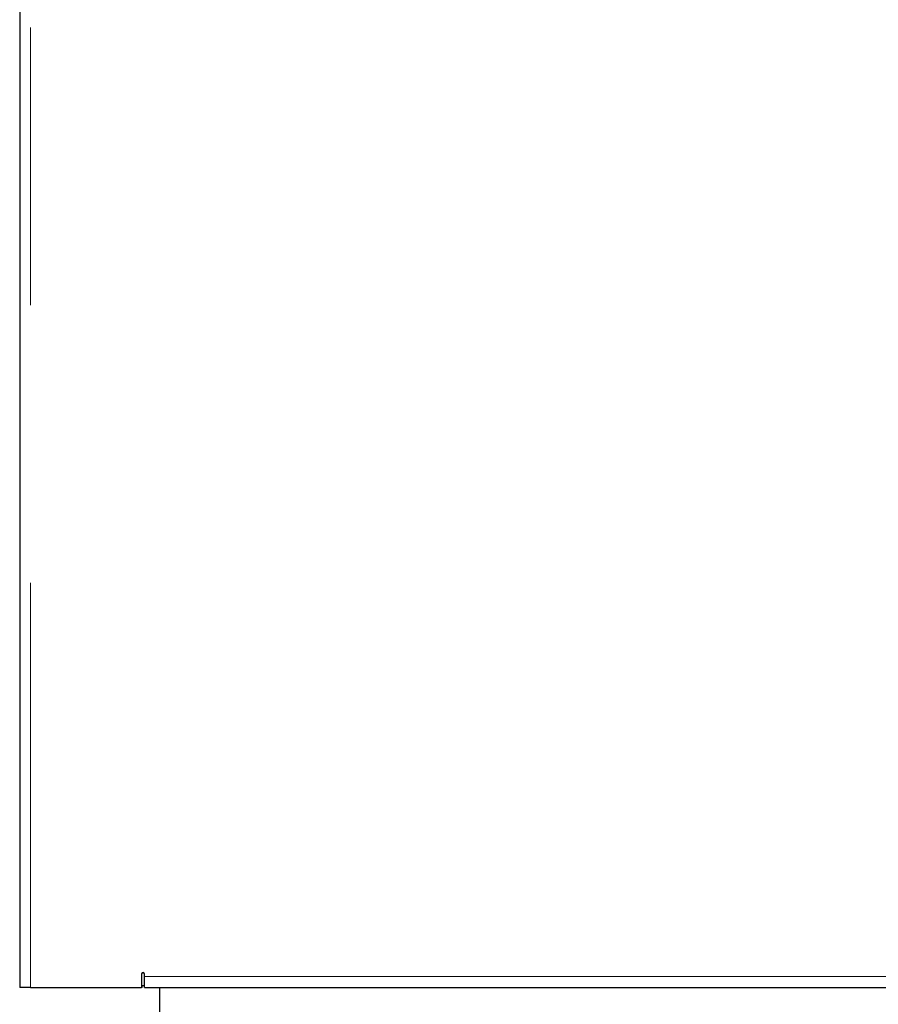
# Model space of a CAD drawing. Header units: millimetres. Extents: x 27 to 261, y 60 to 147.
# Tile 65 of 75: x 229.18 to 233.11, y 63.64 to 68.15. Entities that reach past the tile are written whole.
import ezdxf

# ---------------------------------------------------------------- set-up
doc = ezdxf.new("R2010")
doc.units = ezdxf.units.MM
doc.linetypes.add('PHANTOM', pattern=[12.7, 6.35, -1.27, 1.27, -1.27, 1.27, -1.27])

msp = doc.modelspace()

# ---------------------------------------------------------------- linework, layer by layer
at = {"color": 7, "linetype": 'Continuous', "lineweight": 25}
for p, q in [((229.1847, 90.9817), (229.1847, 63.7708)), ((229.1847, 63.7708), (229.1847, 63.7208)), ((229.7422, 63.7833), (229.7422, 63.7208)), ((229.7547, 63.7708), (229.7547, 63.7833)), ((229.7547, 63.7208), (229.7547, 63.7708)), ((229.2347, 63.7208), (229.1847, 63.7208)), ((229.2347, 63.7208), (229.7422, 63.7208)), ((229.7422, 63.7296), (229.7547, 63.7296)), ((229.7447, 63.7208), (229.7422, 63.7208)), ((229.7447, 63.7208), (229.7447, 63.7296)), ((229.7547, 63.7208), (248.3455, 63.7208)), ((229.8247, 62.9746), (229.8247, 63.7208))]:
    msp.add_line(p, q, dxfattribs=at)
at = {"color": 8, "linetype": 'PHANTOM', "lineweight": 18}
for p, q in [((229.2347, 90.9708), (229.2347, 63.7208)), ((229.7547, 63.7708), (248.3347, 63.7708))]:
    msp.add_line(p, q, dxfattribs=at)
at = {"color": 7, "linetype": 'Continuous', "lineweight": 25}
msp.add_arc((229.7484, 63.7833), 0.00625, 0, 180, dxfattribs=at)

doc.saveas('drawing.dxf')
